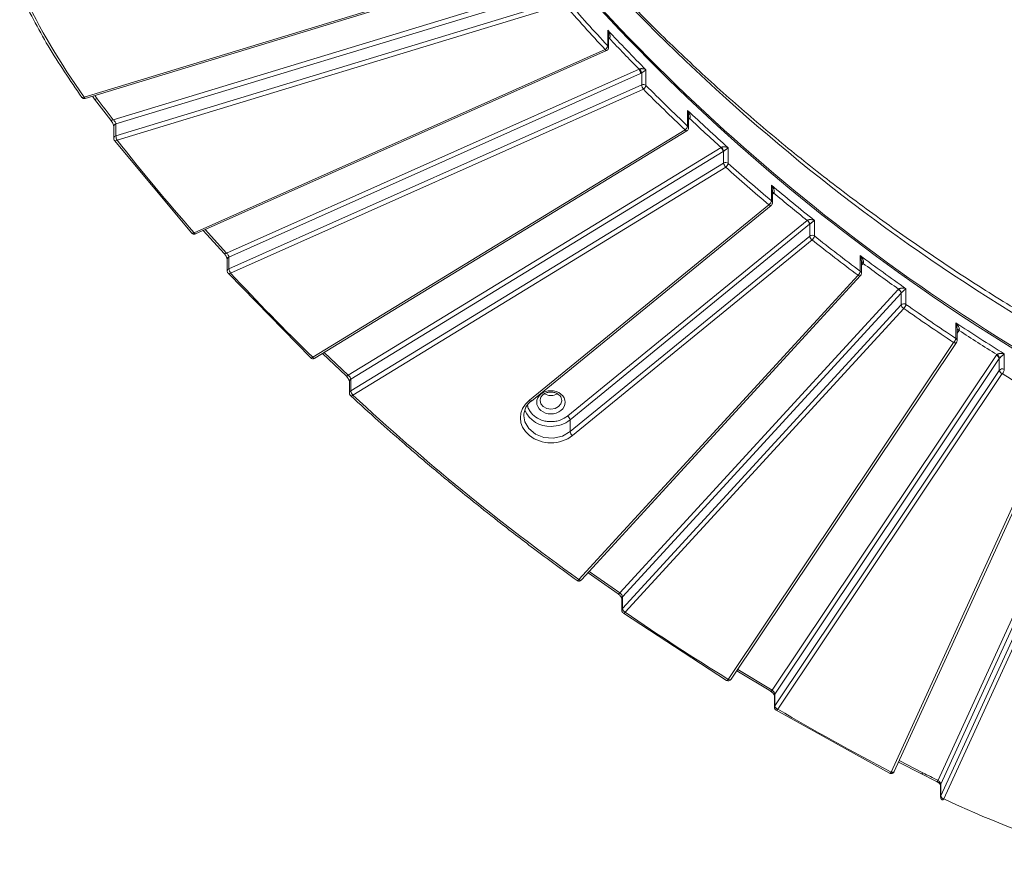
# Model space of a CAD drawing. Header units: millimetres. Extents: x 0 to 420, y 0 to 297.
# Tile 30 of 64: x 281 to 317, y 96 to 127. Entities that reach past the tile are written whole.
import ezdxf

# ---------------------------------------------------------------- set-up
doc = ezdxf.new("R2010")
doc.units = ezdxf.units.MM

msp = doc.modelspace()

# ---------------------------------------------------------------- linework, layer by layer
at = {"color": 7, "linetype": 'Continuous', "lineweight": 15}
for p, q in [((299.63289463, 128.70876104), (283.23734778, 123.71543063)), ((283.27376002, 123.66801708), (299.66931346, 128.66134427)), ((284.3083071, 122.87591039), (300.80003833, 127.89853195)), ((300.84372091, 127.73074013), (284.40241311, 122.7234718)), ((300.90598366, 127.31673485), (284.40241311, 122.29050299)), ((284.44609042, 122.12271547), (300.94966623, 127.14894304)), ((302.5611602, 126.18423327), (302.5611602, 125.60694438)), ((302.58675256, 125.54506582), (302.58675256, 126.03536437)), ((302.46175423, 125.47290471), (287.28917194, 118.70797839)), ((287.34007479, 118.6659741), (302.51265445, 125.43089827)), ((288.48544965, 117.95796628), (303.71186136, 124.74689465)), ((303.96859099, 124.14457246), (303.96859099, 124.72186134)), ((303.77176916, 124.58515013), (288.57776441, 117.81067267)), ((303.81154788, 124.60519842), (303.81154788, 124.1699156)), ((303.81154788, 124.1699156), (288.57776441, 117.37770386)), ((288.63766826, 117.21596472), (303.8714504, 124.00817538)), ((283.53914028, 123.74883389), (283.61749654, 123.64357678)), ((283.61749654, 123.64357678), (284.21901637, 122.86324246)), ((305.50619758, 123.21987388), (305.50619758, 122.642585)), ((305.536542, 122.5759228), (305.536542, 123.0602772)), ((305.57513402, 122.92669024), (305.56136254, 122.91763059)), ((284.32109603, 122.62783787), (284.32109603, 122.19486905)), ((284.40241311, 122.29050299), (284.40241311, 122.7234718)), ((305.41154235, 122.50376062), (291.67539709, 114.1074769)), ((291.74058773, 114.0729875), (305.4767343, 122.46927229)), ((284.35698671, 122.10983031), (287.20398262, 118.69088617)), ((292.98171232, 113.44328841), (306.74180884, 121.85420802)), ((307.00326023, 121.26640987), (307.00326023, 121.84369876)), ((306.81671564, 121.70034015), (293.07248873, 113.29911793)), ((306.81671564, 121.70034015), (306.83611636, 121.71286911)), ((306.83611636, 121.71286911), (306.83611636, 121.27922932)), ((306.83611636, 121.27922932), (293.07248873, 112.86614912)), ((293.14740212, 112.71227801), (306.91102448, 121.12536252)), ((308.59840517, 120.46191942), (308.59840517, 119.88463054)), ((308.63374399, 119.81351165), (308.63374399, 120.2919821)), ((308.50874039, 119.74135484), (299.66413467, 112.5193733)), ((299.74319689, 112.49470874), (308.58780261, 119.71669028)), ((301.0783511, 111.94189676), (309.92067694, 119.16201668)), ((310.00906415, 119.01768488), (301.1667383, 111.79756496)), ((310.00906415, 119.01768488), (310.01134403, 119.0195551)), ((310.01134403, 119.0195551), (310.01134403, 118.58657768)), ((310.18683033, 118.58761657), (310.18683033, 119.16490546)), ((287.62867007, 118.79465138), (288.40187244, 117.93926093)), ((310.01134403, 118.58657768), (301.1667383, 111.36459614)), ((301.25512551, 111.22026435), (310.09973124, 118.44224588)), ((288.57776441, 117.37770386), (288.57776441, 117.81067267)), ((311.87906055, 117.86240881), (311.87906055, 117.28511993)), ((288.51266861, 117.72109141), (288.51266861, 117.2881226)), ((311.96131802, 117.61776995), (311.91969669, 117.64833766)), ((311.91969933, 117.20980245), (311.91969933, 117.68342123)), ((288.55429389, 117.19705934), (291.59601877, 114.08485271)), ((311.79469573, 117.13764564), (301.49137704, 105.89908196)), ((301.58351795, 105.88676943), (311.88683664, 117.12533311)), ((303.00860037, 105.40623097), (313.28265992, 116.61287616)), ((313.38272576, 116.47955166), (303.09997737, 105.26342847)), ((313.28265992, 116.61287616), (313.29374981, 116.62412544)), ((313.38272576, 116.47955166), (313.38272576, 116.04658285)), ((313.56443794, 116.06270288), (313.56443794, 116.63999176)), ((313.38272576, 116.04658285), (303.09997737, 104.83045966)), ((303.20004716, 104.69712978), (313.48279555, 115.91325298)), ((315.40388973, 115.38447322), (315.40388973, 114.80718434)), ((315.45021307, 114.72787046), (315.45021307, 115.1948526)), ((315.32521474, 114.65570935), (307.00694018, 102.21670451)), ((307.1108506, 102.21937443), (315.42912121, 114.65838465)), ((292.02848232, 114.24896396), (292.90401724, 113.41919519)), ((308.62985726, 101.81328852), (316.89962343, 114.17974949)), ((317.19482523, 113.65795966), (317.19482523, 114.23524854)), ((291.5884139, 114.08986482), (291.59601614, 114.08485486)), ((317.00933036, 114.0586766), (308.72447694, 101.66964071)), ((317.00933036, 114.0586766), (317.00933036, 113.62570778)), ((317.00933036, 113.62570778), (308.72447694, 101.2366719)), ((308.83418255, 101.11559793), (317.11904256, 113.50463059)), ((293.02240247, 113.21740471), (293.02240247, 112.7844359)), ((293.07248873, 112.86614912), (293.07248873, 113.29911793)), ((293.050575, 112.70538334), (293.06384863, 112.69429598)), ((300.05963279, 112.51926559), (300.05982509, 112.52939424)), ((300.85963266, 112.51926559), (300.85917431, 112.50365426)), ((319.17165072, 112.26994903), (313.01613247, 98.79411014)), ((313.12983413, 98.81433272), (319.28534711, 112.29017591)), ((301.1667383, 111.36459614), (301.1667383, 111.79756496)), ((314.74794911, 98.48964694), (320.84768995, 111.84337737)), ((320.96480814, 111.73554873), (314.8495836, 98.34791559)), ((320.96480814, 111.30257992), (314.8495836, 97.91494678)), ((314.96670179, 97.80711814), (321.08192633, 111.19475128)), ((301.83019555, 106.15584969), (302.94326221, 105.37293428)), ((303.07504224, 105.20226078), (303.07504224, 104.76929197)), ((303.09997737, 104.83045966), (303.09997737, 105.26342847)), ((303.10322004, 104.69023511), (303.13020719, 104.6676926)), ((303.13493291, 104.66368899), (306.94630667, 102.18051278)), ((307.31892695, 102.53054042), (308.57109929, 101.77602567)), ((308.70918553, 101.62072678), (308.70918553, 101.18775796)), ((308.72447694, 101.2366719), (308.72447694, 101.66964071)), ((308.73736333, 101.1087011), (308.77087008, 101.08071063)), ((308.77566428, 101.07820818), (312.96237943, 98.75420605)), ((313.28865926, 99.16203734), (314.13359294, 98.72787109)), ((314.13359294, 98.72787109), (314.69728333, 98.44826306)), ((314.84170214, 98.31224484), (314.84170214, 97.87927602)), ((314.8495836, 97.91494678), (314.8495836, 98.34791559))]:
    msp.add_line(p, q, dxfattribs=at)
at = {"color": 8, "linetype": 'Continuous', "lineweight": 15}
for p, q in [((283.70763812, 123.65527037), (283.61974877, 123.77338781)), ((305.56136254, 122.91763059), (305.53653936, 122.90246342)), ((308.6832402, 120.17243428), (308.63374399, 120.13201861)), ((288.48544965, 117.95796628), (287.70036186, 118.8266193)), ((311.98030913, 117.57675874), (311.91969669, 117.51064395)), ((315.52291507, 115.10268727), (315.45021439, 114.99397363)), ((292.98171232, 113.44328841), (292.09122317, 114.28731561)), ((303.00860037, 105.40623097), (301.87440496, 106.2040716)), ((308.62985726, 101.81328852), (307.35358747, 102.58236928)), ((314.18603152, 98.76841828), (313.31363127, 99.2167182))]:
    msp.add_line(p, q, dxfattribs=at)
at = {"color": 7, "linetype": 'Continuous', "lineweight": 15, "flags": 128}
for points in [[(302.61363566, 125.8880534), (302.59882236, 125.90247873), (302.58675388, 125.91207772)], [(283.13732013, 123.71277553), (283.13762833, 123.71241641), (283.14529642, 123.70601047)], [(284.35698408, 122.10983246), (284.34888134, 122.11634798), (284.34804631, 122.11733932)], [(287.19532408, 118.69757145), (287.19543208, 118.69744887), (287.20397472, 118.69089262)], [(288.55429652, 117.19705719), (288.54557739, 117.20360693), (288.54479768, 117.20453159)], [(292.89326453, 113.42773598), (292.89491879, 113.42562862), (292.896091, 113.42438788)], [(293.06992831, 112.68800413), (293.06946733, 112.68819547), (293.06257632, 112.69262483)], [(300.38287014, 112.7038463), (300.45963272, 112.70063068), (300.53639267, 112.70384845)], [(301.41835236, 105.8697932), (301.42260392, 105.86751854), (301.42423184, 105.86697684)], [(301.58351795, 105.88676943), (301.57458019, 105.88029067), (301.56213106, 105.87696713), (301.54697137, 105.87726326), (301.52967009, 105.88116611), (301.51089893, 105.8885315), (301.49137704, 105.89908196)], [(303.13495135, 104.66368254), (303.13314957, 104.66425), (303.12930367, 104.66623221)], [(306.94122797, 102.18252912), (306.94422566, 102.18109737), (306.94631457, 102.18051494)], [(308.77568009, 101.07820388), (308.77347528, 101.07878198), (308.77082003, 101.08001161)], [(312.95813577, 98.75553637), (312.96001657, 98.75474535), (312.96238997, 98.75420605)], [(314.96670179, 97.80711814), (314.95440018, 97.7913087), (314.94257799, 97.77888005), (314.93167512, 97.77031618), (314.92212359, 97.76593116), (314.91428428, 97.76590357), (314.91289343, 97.7664538)]]:
    msp.add_lwpolyline(points, dxfattribs=at)
at = {"color": 8, "linetype": 'Continuous', "lineweight": 15, "flags": 128}
for points in [[(302.51265445, 125.43089827), (302.51156522, 125.4304867), (302.50411444, 125.43069389), (302.49503443, 125.43530045), (302.48467684, 125.44411598), (302.47343812, 125.45681457), (302.46175423, 125.47290471)], [(283.27376002, 123.66801708), (283.27366255, 123.66798916), (283.26823088, 123.66895024), (283.26161382, 123.67446664), (283.25406427, 123.68432752), (283.24586407, 123.69816502), (283.23734778, 123.71543063)], [(305.53654463, 122.9406256), (305.54674812, 122.9321839), (305.56136254, 122.91763059)], [(305.4767343, 122.46927229), (305.4738288, 122.46788999), (305.46450908, 122.46712174), (305.45315973, 122.47052917), (305.44021011, 122.47798532), (305.42615808, 122.48920408), (305.41154235, 122.50376062)], [(308.58777627, 119.71667308), (308.58223396, 119.71341356), (308.57124417, 119.7114537), (308.55784674, 119.7134211), (308.5425685, 119.71922535), (308.52598372, 119.72865992), (308.50874039, 119.74135484)], [(287.34007479, 118.6659741), (287.33897897, 118.66556576), (287.33152952, 118.66577402), (287.32245214, 118.67037413), (287.31209719, 118.67919181), (287.30085715, 118.69188933), (287.28917194, 118.70797839)], [(311.79469573, 117.13764564), (311.81421894, 117.12709626), (311.83299009, 117.11973086), (311.85029005, 117.11582694), (311.86545633, 117.11552759), (311.87790019, 117.11885542), (311.88672732, 117.12521807)], [(315.42918838, 114.6584825), (315.42657264, 114.65506544), (315.41643764, 114.64710586), (315.4027926, 114.64225518), (315.38616962, 114.640694), (315.36720222, 114.64247927), (315.34662138, 114.64754964), (315.32521474, 114.65570935)], [(291.59601614, 114.08485486), (291.59585019, 114.08492581), (291.60774877, 114.08215936), (291.62224728, 114.08314163), (291.63878465, 114.08783171), (291.65673131, 114.09604672), (291.67539709, 114.1074769)], [(291.74058773, 114.0729875), (291.73768223, 114.0716052), (291.72836251, 114.07083695), (291.71701447, 114.07424545), (291.70406485, 114.08170161), (291.69001151, 114.09291929), (291.67539709, 114.1074769)], [(292.896091, 113.42438788), (292.90360104, 113.41937149), (292.91528889, 113.41681153), (292.92952399, 113.41803901), (292.94576106, 113.423013), (292.96338898, 113.43153559), (292.98171232, 113.44328841)], [(299.74319689, 112.49470874), (299.73762823, 112.49143202), (299.72663844, 112.48947217), (299.71324101, 112.49143956), (299.69796278, 112.49724381), (299.681378, 112.50667839), (299.66413467, 112.5193733)], [(300.85917431, 112.50365426), (300.82918683, 112.39427599), (300.74247232, 112.28831552), (300.61270744, 112.21751173), (300.45963272, 112.19264932), (300.30655801, 112.21751604), (300.17678786, 112.28831552), (300.09008125, 112.39427814), (300.05963279, 112.51926559)], [(301.1667383, 111.36459614), (300.88225235, 111.20193974), (300.54678714, 111.1285441), (300.20081156, 111.15326025), (299.88605626, 111.27310702), (299.64048238, 111.47362812), (299.49370335, 111.73064297), (299.45963289, 111.94233161)], [(302.93374229, 105.37912641), (302.93403732, 105.37876946), (302.94149731, 105.37349315), (302.95153617, 105.37225385), (302.96376666, 105.37508806), (302.97771726, 105.38189463), (302.99285588, 105.39241112), (303.00860037, 105.40623097)], [(307.1108506, 102.21937443), (307.10830071, 102.21605415), (307.09816176, 102.20809995), (307.08451672, 102.20324926), (307.06789505, 102.20168916), (307.04892634, 102.20347335), (307.02834551, 102.20854372), (307.00694018, 102.21670451)], [(308.5656281, 101.77822899), (308.56892345, 101.77660592), (308.57804034, 101.77595597), (308.58914077, 101.77951074), (308.60181117, 101.78713896), (308.61555894, 101.79854163), (308.62985726, 101.81328852)], [(313.12983413, 98.81433272), (313.12433923, 98.80570062), (313.11351013, 98.7965204), (313.09894576, 98.79002427), (313.08120193, 98.78645521), (313.06095037, 98.78595298), (313.03898396, 98.78853259), (313.01613247, 98.79411014)], [(314.69291059, 98.44958684), (314.69485462, 98.44875715), (314.70279403, 98.44873742), (314.712472, 98.45305791), (314.72351447, 98.46155941), (314.73549471, 98.47391062), (314.74794911, 98.48964694)]]:
    msp.add_lwpolyline(points, dxfattribs=at)
at = {"color": 7, "linetype": 'Continuous', "lineweight": 15}
for centre, radius, start, end in [((355.24198616, 177.23227738), 72.13933886, 217.865726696, 243.668191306), ((355.25145749, 175.82443868), 72.06251043, 217.865729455, 243.668188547), ((355.40616693, 176.1363845), 72.34814403, 218.9839679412, 243.6422899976), ((350.66949377, 170.52688891), 65.81955009, 221.0751302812, 223.0370510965), ((351.59264018, 171.96514353), 67.08187366, 223.0364274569, 224.7700343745), ((302.36706234, 125.6470101), 0.19818992, 298.540743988, 348.336805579), ((303.42217701, 124.54763308), 0.35159949, 6.125346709, 34.522431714), ((303.13369668, 124.34861107), 0.72478916, 20.733182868, 34.043854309), ((303.87108161, 124.03673584), 0.14588048, 52.52429843, 114.085495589), ((304.16117842, 124.20744274), 0.35163874, 186.126312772, 214.519176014), ((303.76815115, 124.18453384), 0.20438454, 300.358984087, 348.724865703), ((303.88825409, 124.06476631), 0.11323885, 44.810110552, 50.790489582), ((352.48515387, 172.27366075), 68.33934455, 224.7702893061, 226.5724774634), ((353.35706443, 173.77173799), 69.60744517, 226.5722825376, 228.2461574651), ((284.25325607, 122.94977216), 0.09212045, 245.388469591, 306.698086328), ((305.46857505, 122.81982061), 0.15091697, 45.083396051, 63.233223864), ((305.29865189, 122.682415), 0.21133302, 302.288506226, 349.136473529), ((284.88724745, 122.32713312), 0.48621611, 184.320594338, 204.861453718), ((306.54210028, 121.6618176), 0.27730414, 7.985243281, 43.930755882), ((306.5000712, 121.61847473), 0.34905107, 15.689941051, 43.734505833), ((306.91074141, 121.15416797), 0.14563392, 52.492419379, 120.824843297), ((307.11072729, 121.31775277), 0.27729987, 187.985553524, 223.931553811), ((306.78868296, 121.30604763), 0.2182076, 304.101851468, 349.534026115), ((306.9247925, 121.17842245), 0.1178939, 48.273222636, 50.732164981), ((354.19133174, 174.12934631), 70.86045542, 228.2463221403, 229.9527981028), ((355.00886377, 175.67864949), 72.1305618, 229.9524638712, 231.5814541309), ((308.59580806, 120.07547858), 0.13201353, 47.869843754, 73.30039244), ((308.37596105, 119.92414565), 0.22592661, 305.994674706, 349.927020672), ((309.78263766, 118.97825336), 0.22983429, 9.878823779, 53.086867), ((309.78100236, 118.97539153), 0.23453722, 10.853642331, 53.098525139), ((310.09976854, 118.47200369), 0.14472765, 53.018578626, 127.659803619), ((310.23777052, 118.6260092), 0.22983429, 189.878823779, 233.086867), ((309.95627104, 118.62697844), 0.23389516, 307.832313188, 350.311676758), ((355.80587277, 176.10626868), 73.41316213, 231.5814547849, 233.2481382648), ((288.42856157, 118.02145437), 0.08524665, 248.263404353, 311.861716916), ((356.58403425, 177.72524539), 74.71341163, 233.2479886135, 234.8446862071), ((311.90809998, 117.47150775), 0.13859454, 55.441801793, 85.199693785), ((288.92734274, 117.41521534), 0.35158515, 186.124684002, 214.521873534), ((311.63952372, 117.32428226), 0.24271708, 309.740556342, 350.714751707), ((311.80616099, 117.18759818), 0.12175728, 50.818768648, 53.221115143), ((313.19047322, 116.4394719), 0.19638591, 11.776044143, 62.003602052), ((313.18035543, 116.44536125), 0.21169535, 10.839997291, 57.612073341), ((313.46510681, 116.40381628), 0.11190392, 133.361739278, 137.40673552), ((313.48333478, 115.94470339), 0.1431838, 55.498562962, 134.64052419), ((313.57501473, 116.08668571), 0.1964263, 191.78046783, 241.999131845), ((313.31546301, 116.10168941), 0.25200887, 311.605243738, 351.100426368), ((357.33170109, 178.21058302), 76.01271163, 234.8451134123, 236.5238742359), ((358.0489351, 179.87181271), 77.31246245, 236.5236031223, 238.1006625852), ((315.46643938, 115.00458085), 0.13394935, 61.355907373, 96.956629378), ((315.14407632, 114.84596042), 0.26269106, 313.594436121, 351.511496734), ((315.33745887, 114.70665949), 0.12049193, 50.806157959, 56.541668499), ((316.84316831, 114.01835378), 0.17098467, 13.640382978, 70.720511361), ((316.82532664, 114.03171076), 0.19851461, 11.64138938, 61.362612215), ((317.0947058, 114.00137364), 0.10282312, 136.794475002, 146.13096555), ((317.11993455, 113.53913162), 0.14045895, 57.779057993, 141.947699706), ((317.17550035, 113.66603452), 0.1709933, 193.641029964, 250.720576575), ((316.92370586, 113.69656774), 0.27385451, 315.502938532, 351.895427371), ((293.34709297, 112.90467076), 0.27729299, 187.985377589, 223.933640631), ((300.45959825, 113.16816184), 0.47092269, 240.46856434, 299.869471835), ((300.19716427, 111.93081414), 0.73762131, 127.070600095, 179.105328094), ((300.40920106, 112.55173574), 0.99481721, 203.28593046, 273.139177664), ((300.94031182, 111.75813344), 0.22983429, 9.878823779, 53.086867), ((301.39316479, 111.40402766), 0.22983429, 189.878823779, 233.086867), ((303.2922435, 104.87054536), 0.19640043, 191.776931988, 242.002667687), ((308.89064623, 101.27699923), 0.17099277, 193.641280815, 250.718422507), ((314.99461087, 97.95494996), 0.15044323, 195.420568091, 259.308991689)]:
    msp.add_arc(centre, radius, start, end, dxfattribs=at)
at = {"color": 8, "linetype": 'Continuous', "lineweight": 15}
for centre, radius, start, end in [((302.49662064, 125.5440131), 0.09014268, 0.768944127, 44.277144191), ((283.18226464, 123.79922771), 0.10028012, 248.367644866, 303.31849915), ((283.65134558, 123.73594067), 0.09836944, 249.864893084, 304.907717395), ((284.42549228, 122.62145896), 0.10459095, 102.747873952, 176.503415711), ((305.44505556, 122.57451443), 0.09149836, 0.925059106, 48.069337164), ((284.4254792, 122.18851752), 0.10456137, 102.74419202, 176.679203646), ((284.38921361, 122.20151134), 0.09717901, 250.630973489, 305.822684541), ((308.59552865, 120.07529794), 0.13087698, 47.918800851, 73.022608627), ((308.54032361, 119.81142712), 0.09344629, 1.383089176, 51.570569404), ((287.23033301, 118.78041692), 0.09332395, 253.594191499, 309.0855761), ((288.61452067, 117.71552095), 0.10200427, 111.121097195, 176.86951635), ((311.90504129, 117.46573776), 0.13413018, 55.864280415, 83.727762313), ((288.61449702, 117.28258266), 0.10196729, 111.114885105, 176.98117191), ((288.57804621, 117.28559957), 0.09167225, 254.985010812, 310.570465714), ((311.82676067, 117.20802535), 0.09295922, 1.243239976, 52.706685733), ((315.46080514, 114.97880345), 0.13858154, 63.372819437, 94.382417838), ((315.35677423, 114.7258318), 0.09347046, 1.394176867, 52.555748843), ((293.11970694, 113.21396861), 0.09736512, 119.009864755, 177.977558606), ((293.11970059, 112.78100655), 0.09735613, 119.008523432, 178.021879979), ((293.08452712, 112.77718148), 0.0903644, 260.702842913, 314.090516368), ((300.46888867, 112.69609292), 1.13769355, 269.737624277, 307.835014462), ((301.42337047, 105.95504519), 0.08807256, 270.560373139, 320.548720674), ((303.16503357, 105.20124191), 0.0899971, 136.291943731, 179.351330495), ((303.16523408, 104.76819904), 0.09019325, 136.345950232, 179.457373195), ((303.13402899, 104.74554676), 0.08186942, 270.645519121, 323.7440982), ((306.9371027, 102.26482236), 0.0848092, 276.235696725, 325.43325412), ((308.7967342, 101.62020459), 0.08755023, 145.621310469, 179.658262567), ((308.79632383, 101.18736541), 0.08713843, 145.539294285, 179.900284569), ((308.76698949, 101.15626037), 0.07853879, 276.352995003, 328.819424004), ((312.94424933, 98.83477975), 0.08259058, 282.688207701, 330.499949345), ((314.11373118, 98.80773783), 0.08230046, 283.974630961, 331.461042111), ((314.92749287, 98.31199544), 0.08579109, 155.247885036, 179.833440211), ((314.92710212, 97.87911952), 0.08539739, 155.194716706, 180.055180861)]:
    msp.add_arc(centre, radius, start, end, dxfattribs=at)
at = {"color": 7, "linetype": 'Continuous', "lineweight": 15}
for points, knots in [([(323.15478473, 112.80790124), (322.66590549, 113.05567265), (321.43758082, 113.6782062), (319.52218842, 114.74524217), (317.40322304, 116.00014736), (315.33403095, 117.31858247), (313.31547493, 118.69613174), (311.35125933, 120.13223168), (309.44414826, 121.62515227), (307.59701046, 123.1734149), (305.81248254, 124.77533438), (304.0933752, 126.42937134), (302.44135812, 128.13335223), (300.86188282, 129.88704294), (299.45184974, 131.5572473), (298.60569281, 132.66101932), (298.23166865, 133.14891629)], [0, 0, 0, 0, 0.0484746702, 0.1217941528, 0.1953344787, 0.2690787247, 0.3430129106, 0.4171258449, 0.4914088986, 0.5658551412, 0.6404597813, 0.7152189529, 0.7901312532, 0.8651957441, 0.9404128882, 1, 1, 1, 1]), ([(280.85217333, 127.57388014), (281.18815833, 126.91093375), (281.86011367, 125.58506989), (282.71691719, 124.33234733), (283.1453096, 123.70599972)], [0, 0, 0, 0, 0.5000109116, 1, 1, 1, 1]), ([(302.58602684, 126.03546009), (302.58625694, 126.03765623), (302.5918766, 126.09129168), (302.5761974, 126.13873375), (302.5611602, 126.18423327)], [0, 0, 0, 0, 0.0409456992, 1, 1, 1, 1]), ([(302.56116095, 126.18423379), (302.57042606, 126.16913316), (302.58754789, 126.14122732), (302.60717042, 126.10072679), (302.62113352, 126.06667631), (302.63277055, 126.03190514), (302.64101569, 125.99623471), (302.64435866, 125.95893645), (302.64094007, 125.92816501), (302.63146781, 125.90297697), (302.61931377, 125.89280234), (302.61363833, 125.88805119)], [0, 0, 0, 0, 0.1617999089, 0.2990048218, 0.4116444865, 0.4997735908, 0.6367633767, 0.7495758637, 0.8472694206, 0.9286809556, 1, 1, 1, 1]), ([(302.51233308, 125.4320554), (302.5237987, 125.4379029), (302.54946859, 125.45099463), (302.57562175, 125.48856435), (302.58838217, 125.5231367), (302.58591391, 125.54231813), (302.58553293, 125.54527875)], [0, 0, 0, 0, 0.2661358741, 0.5958402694, 0.9376186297, 1, 1, 1, 1]), ([(303.73426468, 124.75436769), (303.73982491, 124.75622809), (303.75179716, 124.76023389), (303.77144182, 124.76353085), (303.79321488, 124.76535578), (303.81700965, 124.76524862), (303.84252102, 124.76310791), (303.87543803, 124.75759497), (303.92027044, 124.74507795), (303.95054342, 124.73053326), (303.96858886, 124.72186331)], [0, 0, 0, 0, 0.057258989, 0.1232896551, 0.1997362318, 0.287658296, 0.3877501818, 0.5004809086, 0.7022413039, 1, 1, 1, 1]), ([(303.96858886, 124.72186331), (303.96366549, 124.71787336), (303.95455388, 124.71048923), (303.93888131, 124.69829934), (303.92451083, 124.6870655), (303.90735867, 124.67382143), (303.88633777, 124.65837341), (303.86019098, 124.63952259), (303.83565424, 124.62190804), (303.81897697, 124.6103491), (303.81154678, 124.60519927)], [0, 0, 0, 0, 0.1610280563, 0.298012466, 0.4109733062, 0.499950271, 0.6642442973, 0.8005940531, 0.9111591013, 1, 1, 1, 1]), ([(283.14052593, 123.70853165), (283.15188325, 123.69729855), (283.16906051, 123.68030916), (283.20362676, 123.66600318), (283.23716881, 123.65977716), (283.26172745, 123.66610641), (283.2732806, 123.66908388)], [0, 0, 0, 0, 0.3218419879, 0.486766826, 0.7585591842, 1, 1, 1, 1]), ([(305.5061954, 123.21987662), (305.51621962, 123.20525169), (305.53474429, 123.17822495), (305.55646395, 123.13874397), (305.5722303, 123.10542667), (305.58574157, 123.07127569), (305.5959428, 123.03606018), (305.60139977, 122.99897893), (305.59979534, 122.96808362), (305.59188911, 122.942467), (305.58046769, 122.93171096), (305.57513435, 122.92668832)], [0, 0, 0, 0, 0.1617999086, 0.2990048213, 0.4116444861, 0.4997735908, 0.6367633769, 0.7495758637, 0.8472694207, 0.9286809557, 1, 1, 1, 1]), ([(305.53483637, 123.06041593), (305.53530683, 123.066655), (305.53968393, 123.12470272), (305.52198986, 123.17499083), (305.50619758, 123.21987388)], [0, 0, 0, 0, 0.1074817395, 1, 1, 1, 1]), ([(284.20995216, 122.87092996), (284.22502245, 122.84994413), (284.25469989, 122.80861739), (284.291462, 122.73725317), (284.31625082, 122.67137466), (284.31951501, 122.64066067), (284.32112238, 122.62553639)], [0, 0, 0, 0, 0.2621899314, 0.5163223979, 0.7618259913, 1, 1, 1, 1]), ([(284.40240872, 122.72347215), (284.40240871, 122.74261511), (284.39186069, 122.77052134), (284.3568972, 122.82674562), (284.33252533, 122.85515076), (284.30830693, 122.87591009)], [0, 0, 0, 0, 0.5, 0.5, 1, 1, 1, 1]), ([(305.47562795, 122.47107896), (305.4822483, 122.47461362), (305.50287531, 122.48562655), (305.52520123, 122.51966314), (305.53817012, 122.55392024), (305.53571532, 122.573045), (305.53534345, 122.57594216)], [0, 0, 0, 0, 0.1754205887, 0.5465569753, 0.9313089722, 1, 1, 1, 1]), ([(284.3223341, 122.19442169), (284.32276678, 122.18309405), (284.32364383, 122.16013307), (284.33583587, 122.13377914), (284.34600873, 122.12017565), (284.34926857, 122.1158165)], [0, 0, 0, 0, 0.3982062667, 0.8071588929, 1, 1, 1, 1]), ([(306.75227981, 121.85977991), (306.7567811, 121.86204116), (306.76631829, 121.8668322), (306.78291147, 121.87193829), (306.80151655, 121.87590112), (306.82218754, 121.87842009), (306.84466954, 121.8794236), (306.86879298, 121.87871121), (306.90210183, 121.87522058), (306.94984433, 121.86511091), (306.98329148, 121.85170292), (307.00326275, 121.84369702)], [0, 0, 0, 0, 0.0481010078, 0.1019148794, 0.1631398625, 0.2329333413, 0.312076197, 0.401102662, 0.5003871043, 0.7016815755, 1, 1, 1, 1]), ([(307.00326275, 121.84369702), (306.99780916, 121.83929274), (306.98772307, 121.83114728), (306.97065662, 121.8176048), (306.95516637, 121.80511059), (306.93821525, 121.79147185), (306.91882526, 121.77645106), (306.89610822, 121.75895804), (306.87458527, 121.74238864), (306.85459988, 121.72690932), (306.84192106, 121.71727944), (306.83611646, 121.7128707)], [0, 0, 0, 0, 0.1614293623, 0.2985542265, 0.4113985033, 0.5000093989, 0.6360938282, 0.7523417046, 0.850036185, 0.9313437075, 1, 1, 1, 1]), ([(308.59840395, 120.46192062), (308.60908206, 120.44787226), (308.62881723, 120.42190822), (308.65242173, 120.38373178), (308.66985121, 120.35138601), (308.68512689, 120.31811581), (308.69723872, 120.28362604), (308.70487915, 120.24705546), (308.70531361, 120.21623141), (308.69942176, 120.19030049), (308.68915221, 120.1787598), (308.68436679, 120.17338205)], [0, 0, 0, 0, 0.1617372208, 0.2989210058, 0.4115803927, 0.4997687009, 0.6366542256, 0.7495839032, 0.8473412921, 0.9288639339, 1, 1, 1, 1]), ([(308.63152074, 120.29205093), (308.63196729, 120.30257529), (308.63461231, 120.36491377), (308.61483968, 120.41788834), (308.59840517, 120.46191942)], [0, 0, 0, 0, 0.1688260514, 1, 1, 1, 1]), ([(308.58720465, 119.71735488), (308.58879515, 119.71827789), (308.60402609, 119.7271168), (308.6220379, 119.7576853), (308.63539945, 119.7915079), (308.63291402, 119.81065587), (308.63253622, 119.8135665)], [0, 0, 0, 0, 0.049848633, 0.4773587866, 0.9205547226, 1, 1, 1, 1]), ([(309.92182938, 119.16294334), (309.92532686, 119.16550512), (309.93254098, 119.1707892), (309.9459365, 119.17736085), (309.96110653, 119.18297731), (309.97815148, 119.1874632), (310.00146369, 119.19154633), (310.03208408, 119.19368736), (310.07369201, 119.19236699), (310.1283889, 119.18421595), (310.16495722, 119.17213318), (310.18682974, 119.16490613)], [0, 0, 0, 0, 0.0420256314, 0.086684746, 0.1356185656, 0.1900816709, 0.2509866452, 0.3638364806, 0.5007307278, 0.7013731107, 1, 1, 1, 1]), ([(310.18682974, 119.16490613), (310.18085303, 119.1600599), (310.16980699, 119.15110319), (310.15139797, 119.13613018), (310.13486308, 119.12230792), (310.11681318, 119.10715538), (310.09652804, 119.0904851), (310.07300282, 119.0709078), (310.05076311, 119.05248846), (310.02959298, 119.0348584), (310.01714362, 119.0244194), (310.01134458, 119.01955681)], [0, 0, 0, 0, 0.16173921, 0.2989232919, 0.4115804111, 0.4997661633, 0.636652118, 0.7495833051, 0.8473740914, 0.9289052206, 1, 1, 1, 1]), ([(287.19234745, 118.70108586), (287.20368922, 118.68989139), (287.22084222, 118.67296117), (287.25554524, 118.65831043), (287.29107762, 118.65350272), (287.3230961, 118.6565004), (287.33755992, 118.66573797), (287.33974815, 118.66713553)], [0, 0, 0, 0, 0.2904142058, 0.4392147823, 0.6844487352, 0.9522601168, 1, 1, 1, 1]), ([(288.39325341, 117.94572036), (288.40309008, 117.93438424), (288.42220988, 117.91234991), (288.44859104, 117.87435958), (288.47073591, 117.83745462), (288.48794414, 117.80333685), (288.5001558, 117.7738498), (288.50787292, 117.75005906), (288.51202584, 117.73183509), (288.51246144, 117.72435597), (288.51266861, 117.72079889)], [0, 0, 0, 0, 0.1581600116, 0.3074199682, 0.4471534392, 0.5769008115, 0.6970371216, 0.8076051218, 0.9084965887, 1, 1, 1, 1]), ([(288.57776281, 117.81067206), (288.5777628, 117.82968639), (288.56756978, 117.85682547), (288.5333595, 117.9111572), (288.50938644, 117.93838624), (288.48544956, 117.95796641)], [0, 0, 0, 0, 0.5, 0.5, 1, 1, 1, 1]), ([(311.91642109, 117.68340295), (311.91680093, 117.69925321), (311.91839505, 117.7657736), (311.89606776, 117.82062626), (311.87906055, 117.86240881)], [0, 0, 0, 0, 0.2382768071, 1, 1, 1, 1]), ([(311.87906162, 117.86240824), (311.89002867, 117.84936142), (311.91031167, 117.82523197), (311.93511689, 117.78955689), (311.95379837, 117.75917073), (311.97055408, 117.72789899), (311.98461891, 117.69500755), (311.99471345, 117.65990207), (311.99821528, 117.62986733), (311.99654266, 117.604565), (311.98980488, 117.59158843), (311.98671954, 117.58564624)], [0, 0, 0, 0, 0.161427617, 0.2985522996, 0.4113988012, 0.500012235, 0.6360812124, 0.7523176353, 0.8500048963, 0.9313147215, 1, 1, 1, 1]), ([(288.51388823, 117.28790107), (288.51431996, 117.27649443), (288.51519202, 117.25345402), (288.5274135, 117.22702817), (288.53758648, 117.2134249), (288.54084641, 117.20906574)], [0, 0, 0, 0, 0.3998618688, 0.8076860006, 1, 1, 1, 1]), ([(311.88541813, 117.12636012), (311.89297609, 117.13512563), (311.91117109, 117.15622768), (311.9212851, 117.18788847), (311.91885867, 117.20699648), (311.9184876, 117.20991859)], [0, 0, 0, 0, 0.3757310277, 0.9045329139, 1, 1, 1, 1]), ([(313.29375181, 116.62412216), (313.29701685, 116.62690922), (313.30373792, 116.63264638), (313.31670321, 116.6400457), (313.33161842, 116.64655432), (313.34860491, 116.65200591), (313.37206332, 116.65736169), (313.40322304, 116.66111194), (313.44596624, 116.661913), (313.50274247, 116.65647291), (313.5413442, 116.6461611), (313.56443923, 116.63999165)], [0, 0, 0, 0, 0.04220025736, 0.08686898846, 0.13573585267, 0.19012984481, 0.25101777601, 0.36374667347, 0.50074068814, 0.70129819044, 1, 1, 1, 1]), ([(313.56443923, 116.63999165), (313.55832408, 116.63497823), (313.54701669, 116.62570801), (313.52859029, 116.61027804), (313.51220004, 116.59607492), (313.49599997, 116.58187451), (313.4794508, 116.56749194), (313.45946883, 116.54985513), (313.43799579, 116.53085856), (313.41478374, 116.50988171), (313.40076828, 116.49684526), (313.3944071, 116.49092841)], [0, 0, 0, 0, 0.1614996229, 0.2986253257, 0.4114022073, 0.4998798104, 0.6077157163, 0.6998754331, 0.8204475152, 0.9185066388, 1, 1, 1, 1]), ([(315.44806358, 115.19466332), (315.44738946, 115.21655254), (315.44521317, 115.287218), (315.42076493, 115.34475724), (315.40388973, 115.38447322)], [0, 0, 0, 0, 0.3097583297, 1, 1, 1, 1]), ([(315.40389008, 115.38447316), (315.41506258, 115.372441), (315.43573944, 115.35017316), (315.46151412, 115.31706849), (315.48126668, 115.28872473), (315.50081309, 115.25702349), (315.51861236, 115.2215204), (315.53139239, 115.18228696), (315.53677118, 115.14890777), (315.53253909, 115.13038718), (315.53065338, 115.12213488)], [0, 0, 0, 0, 0.1610273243, 0.2980122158, 0.4109755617, 0.4999551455, 0.6642412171, 0.8005843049, 0.9111454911, 1, 1, 1, 1]), ([(315.42751436, 114.65955469), (315.43083412, 114.66359223), (315.44449721, 114.68020945), (315.45177085, 114.7059847), (315.44937325, 114.72506467), (315.44900662, 114.72798231)], [0, 0, 0, 0, 0.213760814, 0.8797713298, 1, 1, 1, 1]), ([(316.92046933, 114.20593979), (316.92352893, 114.20888283), (316.92982711, 114.21494107), (316.94232864, 114.22296843), (316.95690455, 114.23020435), (316.97369427, 114.23648891), (316.99708939, 114.24300017), (317.02848365, 114.2482931), (317.07197596, 114.25122086), (317.13033568, 114.24862019), (317.17068389, 114.2402554), (317.19482381, 114.23525084)], [0, 0, 0, 0, 0.0422002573, 0.0868689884, 0.1357358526, 0.1901298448, 0.251017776, 0.3637466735, 0.5007406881, 0.7012981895, 1, 1, 1, 1]), ([(317.19482381, 114.23525084), (317.18860508, 114.2300706), (317.17710053, 114.22048726), (317.15874004, 114.20462293), (317.14255597, 114.1900673), (317.12672717, 114.17556816), (317.11070283, 114.16089684), (317.09162664, 114.14303923), (317.07133931, 114.12379873), (317.04984177, 114.10280592), (317.03663504, 114.08930865), (317.03065282, 114.08319481)], [0, 0, 0, 0, 0.1611924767, 0.2982033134, 0.4110547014, 0.4997904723, 0.6072197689, 0.6997782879, 0.8197585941, 0.9183563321, 1, 1, 1, 1]), ([(291.58239744, 114.09738399), (291.5925706, 114.0874002), (291.60857132, 114.07169733), (291.64176743, 114.0578909), (291.67745844, 114.05263756), (291.71432483, 114.05765409), (291.73294795, 114.0703427), (291.73948138, 114.07479417)], [0, 0, 0, 0, 0.2435984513, 0.383140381, 0.6131022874, 0.8642671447, 1, 1, 1, 1]), ([(317.03065282, 114.08319481), (317.02873954, 114.08121278), (317.02494797, 114.07728496), (317.02147547, 114.07359594), (317.01975525, 114.07176844)], [0, 0, 0, 0, 0.5046142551, 1, 1, 1, 1]), ([(292.89599617, 113.42448249), (292.90655164, 113.41400393), (292.92706181, 113.3936432), (292.95528913, 113.35811316), (292.97886727, 113.32355076), (292.9970156, 113.29165339), (293.00973122, 113.26428231), (293.017638, 113.24252961), (293.02178742, 113.22624833), (293.02220407, 113.22011753), (293.02240247, 113.21719822)], [0, 0, 0, 0, 0.1584180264, 0.3078195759, 0.4475931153, 0.5773079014, 0.6973539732, 0.8077217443, 0.9084428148, 1, 1, 1, 1]), ([(293.07249067, 113.29911487), (293.07249067, 113.31804839), (293.06256706, 113.34471853), (293.02898334, 113.39790685), (293.00537184, 113.42442143), (292.98171404, 113.44328643)], [0, 0, 0, 0, 0.5, 0.5, 1, 1, 1, 1]), ([(293.02360102, 112.78443375), (293.02403185, 112.7729548), (293.02489942, 112.74983915), (293.03714514, 112.72334578), (293.04731683, 112.70974115), (293.050575, 112.70538334)], [0, 0, 0, 0, 0.4013651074, 0.8082462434, 1, 1, 1, 1]), ([(293.06991251, 112.68800843), (293.40806549, 112.37802358), (294.03259854, 111.80551413), (294.91009499, 111.03150633), (295.63768169, 110.40415016), (296.22431671, 109.90852284), (296.81806525, 109.41460505), (297.56106006, 108.80753711), (298.58911033, 107.99003912), (299.89916782, 106.98028733), (300.88552266, 106.26023706), (301.42422394, 105.86697899)], [0, 0, 0, 0, 0.12901105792, 0.23826987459, 0.32777695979, 0.3975316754, 0.45248019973, 0.54287200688, 0.66425654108, 0.81663249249, 1, 1, 1, 1]), ([(300.08840164, 112.7502316), (299.88351364, 112.58293219), (299.88351364, 112.31128038), (300.29328963, 111.97668157), (300.62597576, 111.97668157), (300.83086376, 112.14398097)], [0, 0, 0, 0, 0.5, 0.5, 1, 1, 1, 1]), ([(300.05963279, 112.51926559), (300.06512206, 112.55954982), (300.0730347, 112.61761853), (300.12671559, 112.69050618), (300.18718784, 112.74633444), (300.2818596, 112.7972771), (300.40539614, 112.82527024), (300.53799061, 112.82312685), (300.65136701, 112.79019695), (300.73932741, 112.739224), (300.80257756, 112.68052219), (300.84999989, 112.6049952), (300.85631561, 112.54878667), (300.85963266, 112.51926559)], [0, 0, 0, 0, 0.1441432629, 0.2077789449, 0.2655787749, 0.3667033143, 0.4630061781, 0.5555592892, 0.6646957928, 0.7345123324, 0.8137564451, 0.9021837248, 1, 1, 1, 1]), ([(300.83086376, 112.14398097), (301.03575175, 112.31128038), (301.03575175, 112.58293219), (300.62597576, 112.91753101), (300.29328963, 112.91753101), (300.08840164, 112.7502316)], [0, 0, 0, 0, 0.5, 0.5, 1, 1, 1, 1]), ([(299.66413757, 112.51937281), (299.22509187, 112.16087408), (299.22509187, 111.57876307), (300.10318327, 110.8617656), (300.81608212, 110.8617656), (301.25512783, 111.22026434)], [0, 0, 0, 0, 0.5, 0.5, 1, 1, 1, 1]), ([(301.41945608, 105.87138262), (301.42310684, 105.86801403), (301.43272984, 105.85913481), (301.45790635, 105.84989779), (301.49375259, 105.8436056), (301.53638612, 105.85249857), (301.56844253, 105.86853699), (301.5797729, 105.88451579), (301.58222194, 105.88796957)], [0, 0, 0, 0, 0.0817728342, 0.2155438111, 0.4360221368, 0.6768152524, 0.9301442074, 1, 1, 1, 1]), ([(303.09997817, 105.26342479), (303.09997817, 105.28234322), (303.09001606, 105.30883571), (303.0562284, 105.36151751), (303.03245202, 105.38769489), (303.00860085, 105.40623175)], [0, 0, 0, 0, 0.5, 0.5, 1, 1, 1, 1]), ([(302.93679004, 105.37610965), (302.94867823, 105.36724979), (302.97173446, 105.3500668), (303.00316622, 105.31946765), (303.0291168, 105.28965007), (303.0487601, 105.26222443), (303.06218769, 105.23900961), (303.07033185, 105.22106877), (303.07445121, 105.20828038), (303.07485466, 105.20433268), (303.07504751, 105.20244576)], [0, 0, 0, 0, 0.15994789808, 0.31020652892, 0.44999989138, 0.57933938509, 0.69876752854, 0.80829743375, 0.90837007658, 1, 1, 1, 1]), ([(303.07625396, 104.76917582), (303.07668593, 104.75773413), (303.07755723, 104.73465608), (303.08979049, 104.70819762), (303.09996194, 104.69459294), (303.10322004, 104.69023511)], [0, 0, 0, 0, 0.4005918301, 0.8079985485, 1, 1, 1, 1]), ([(306.94160729, 102.18349698), (306.94316705, 102.18212159), (306.95080079, 102.1753902), (306.9736387, 102.16774324), (307.00919157, 102.16121681), (307.05226337, 102.16985163), (307.08891831, 102.19008096), (307.10335936, 102.21173369), (307.10923848, 102.22054877)], [0, 0, 0, 0, 0.0325113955, 0.1591163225, 0.3677396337, 0.5956262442, 0.8353746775, 1, 1, 1, 1]), ([(308.56554907, 101.77828489), (308.57713561, 101.77088393), (308.59981835, 101.75639521), (308.63125387, 101.7301283), (308.6579866, 101.70379361), (308.67901011, 101.67882673), (308.6938801, 101.65708376), (308.70326547, 101.63993482), (308.70828946, 101.62759782), (308.70890133, 101.6240697), (308.7091987, 101.62235502)], [0, 0, 0, 0, 0.1494750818, 0.2926243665, 0.4283477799, 0.5565031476, 0.6775964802, 0.791596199, 0.8987153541, 1, 1, 1, 1]), ([(308.7244744, 101.66964096), (308.7244744, 101.68862438), (308.71408347, 101.71530451), (308.6790576, 101.76828104), (308.65446709, 101.79459942), (308.62985758, 101.81328761)], [0, 0, 0, 0, 0.5, 0.5, 1, 1, 1, 1]), ([(308.71039725, 101.18764182), (308.71082571, 101.17620068), (308.71168994, 101.15312306), (308.72392953, 101.12666532), (308.73410348, 101.11306031), (308.73736333, 101.1087011)], [0, 0, 0, 0, 0.4005444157, 0.8079275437, 1, 1, 1, 1]), ([(312.95835968, 98.75571058), (312.96474789, 98.75266526), (312.98317321, 98.74388172), (313.01848644, 98.73909307), (313.06197958, 98.74682705), (313.10049504, 98.77142952), (313.12450828, 98.79665744), (313.12881153, 98.8134423), (313.12920193, 98.81496505)], [0, 0, 0, 0, 0.1046208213, 0.3017543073, 0.517068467, 0.7436241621, 0.9767411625, 1, 1, 1, 1]), ([(314.84958419, 98.34791352), (314.84958419, 98.3669783), (314.83829248, 98.39350256), (314.80057514, 98.44568502), (314.77420608, 98.47141763), (314.74795034, 98.48964341)], [0, 0, 0, 0, 0.5, 0.5, 1, 1, 1, 1]), ([(314.69286318, 98.44961263), (314.70201431, 98.44486366), (314.72073783, 98.43514709), (314.7485444, 98.41682425), (314.77506482, 98.3965143), (314.79880254, 98.37508275), (314.81806663, 98.35408094), (314.83173515, 98.33547194), (314.84017825, 98.32037016), (314.84119497, 98.31532085), (314.84170477, 98.31278902)], [0, 0, 0, 0, 0.1141901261, 0.2336368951, 0.3568543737, 0.4825938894, 0.6103772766, 0.73967384, 0.8694668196, 1, 1, 1, 1]), ([(314.84291386, 97.87915988), (314.84334388, 97.86771966), (314.84421129, 97.84464294), (314.85644547, 97.81818343), (314.86661997, 97.80457832), (314.86987994, 97.80021916)], [0, 0, 0, 0, 0.4005269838, 0.807925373, 1, 1, 1, 1]), ([(314.86987994, 97.80021916), (314.88095136, 97.78847298), (314.8938175, 97.77482268), (314.91080327, 97.76785578), (314.91317266, 97.76688396)], [0, 0, 0, 0, 0.8605078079, 1, 1, 1, 1])]:
    msp.add_open_spline(points, degree=3, knots=knots, dxfattribs=at)
for points in [[(283.23734501, 123.71543346), (282.35445521, 124.9496751), (281.5911923, 126.23788923), (280.9540043, 127.56919309)], [(300.94966675, 127.1489426), (301.44624703, 126.57913782), (301.94250305, 126.0290742), (302.46175276, 125.47290549)], [(302.61363833, 125.88805119), (302.97895724, 125.49936316), (303.33573141, 125.12864134), (303.71186388, 124.74689187)], [(303.71186388, 124.74689187), (303.71936237, 124.74901776), (303.72686038, 124.75153219), (303.73426468, 124.75436769)], [(303.77177, 124.58514832), (303.78513161, 124.59110579), (303.79839298, 124.5977903), (303.81154678, 124.60519927)], [(303.87145291, 124.00817406), (304.37954607, 123.49593849), (304.88426957, 123.0029073), (305.41154186, 122.50376246)], [(284.30830693, 122.87591009), (284.10049549, 123.14201301), (283.9115505, 123.38716609), (283.70763566, 123.65527136)], [(305.57513435, 122.92668832), (305.96401788, 122.56094049), (306.34287598, 122.21266977), (306.74180608, 121.85420867)], [(287.28917019, 118.70798172), (286.30090193, 119.82933483), (285.35962481, 120.95987297), (284.44609174, 122.12271319)], [(306.74180608, 121.85420867), (306.74530203, 121.85595686), (306.74879791, 121.85781755), (306.75227981, 121.85977991)], [(306.91102617, 121.12536107), (307.43971924, 120.65338108), (307.96292852, 120.20015586), (308.50874267, 119.74135384)], [(308.68436679, 120.17338205), (308.6839911, 120.17306428), (308.68361538, 120.17274849), (308.68323965, 120.17243469)], [(308.68323965, 120.17243469), (309.09635128, 119.82741278), (309.49813559, 119.49933949), (309.92067652, 119.16201699)], [(309.92067652, 119.16201699), (309.92106082, 119.16232378), (309.92144512, 119.16263257), (309.92182938, 119.16294334)], [(310.09973293, 118.44224537), (310.66161791, 117.99656583), (311.21667311, 117.56934411), (311.79469686, 117.13764464)], [(311.98671954, 117.58564624), (311.98459103, 117.58257879), (311.98244997, 117.57961183), (311.98030901, 117.57675724)], [(311.98030901, 117.57675724), (312.41930861, 117.25101453), (312.84582829, 116.94166143), (313.29375181, 116.62412216)], [(291.67539648, 114.10747773), (290.62635942, 115.12606595), (289.62116726, 116.15467194), (288.63766893, 117.21596272)], [(313.3944071, 116.49092841), (313.39228433, 116.48907026), (313.39023807, 116.48714965), (313.38827363, 116.48517122)], [(313.48279545, 115.9132545), (314.09408742, 115.48271516), (314.69789213, 115.07058782), (315.32521603, 114.65570902)], [(315.53065338, 115.12213488), (315.52812367, 115.11531908), (315.52551954, 115.1088086), (315.52291601, 115.10268577)], [(315.52291601, 115.10268577), (315.99043639, 114.79555826), (316.44445144, 114.50423759), (316.92046933, 114.20593979)], [(316.89962142, 114.17975061), (316.90278844, 114.18427875), (316.90912248, 114.19333503), (316.91668705, 114.20173821), (316.92046933, 114.20593979)], [(317.11904116, 113.50463131), (317.80016904, 113.08064274), (318.47382015, 112.67542944), (319.17164782, 112.26995138)], [(301.49137565, 105.89908246), (298.53813428, 108.0270789), (295.75351193, 110.30083669), (293.14740038, 112.7122788)], [(307.00694064, 102.21670268), (305.70720061, 103.0197692), (304.44748895, 103.84054963), (303.20004582, 104.6971312)], [(313.0161326, 98.79410884), (311.59202714, 99.54004587), (310.20748136, 100.30863706), (308.83418427, 101.11559842)], [(314.74795034, 98.48964341), (314.55659836, 98.58249582), (314.37512374, 98.67252726), (314.18603181, 98.76841703)], [(319.68631958, 95.94267693), (318.05590033, 96.46296694), (316.47825214, 97.08620225), (314.9667029, 97.8071178)]]:
    msp.add_open_spline(points, degree=3, dxfattribs=at)
at = {"color": 8, "linetype": 'Continuous', "lineweight": 15}
msp.add_open_spline([(299.59777182, 112.34120746), (299.59908131, 112.32819208), (299.60527038, 112.26667741), (299.66948985, 112.12282781), (299.82475788, 111.92952216), (300.06216385, 111.79923678), (300.28074712, 111.74237651), (300.45965905, 111.72769064), (300.63796203, 111.74266636), (300.85924285, 111.79752321), (300.99224042, 111.8851572), (301.0783511, 111.94189676)], degree=3, knots=[0, 0, 0, 0, 0.02490576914, 0.1177122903, 0.28815723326, 0.45860598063, 0.5512711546, 0.6440781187, 0.73674853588, 0.82955505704, 1, 1, 1, 1], dxfattribs=at)

doc.saveas('drawing.dxf')
